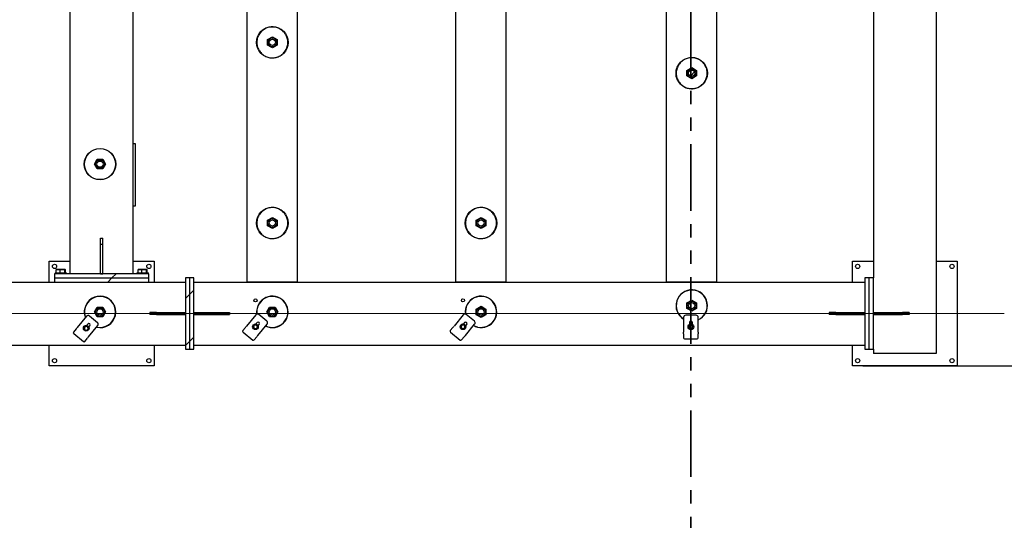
# Model space of a CAD drawing. Header units: millimetres. Extents: x 0 to 841, y 0 to 594.
# Tile 6 of 111: x 136 to 230, y 95 to 142. Entities that reach past the tile are written whole.
import ezdxf

# ---------------------------------------------------------------- set-up
doc = ezdxf.new("R2010")
doc.units = ezdxf.units.MM
doc.linetypes.add('PHANTOM', pattern=[12.7, 6.35, -1.27, 1.27, -1.27, 1.27, -1.27])
doc.layers.add('COTES', color=1, linetype='Continuous')
doc.layers.add('TRAIT-FINS', color=9, linetype='Continuous')
doc.layers.add('TRAIT-FORT', color=4, linetype='Continuous', lineweight=25)
doc.styles.add('SLDTEXTSTYLE0', font='TXT', dxfattribs={"width": 0.75})
doc.dimstyles.new('SLDDIMSTYLE0', dxfattribs={"dimtxt": 3, "dimasz": 2, "dimexe": 0, "dimexo": 0.0625, "dimgap": 0.75, "dimtad": 1, "dimdec": 0, "dimlfac": 50, "dimrnd": 1e-09, "dimzin": 12, "dimdsep": 46, "dimtxsty": 'SLDTEXTSTYLE0', "dimsah": 1, "dimcen": 0.09, "dimadec": 0, "dimazin": 3, "dimtfac": 1, "dimtdec": 0, "dimtofl": 0, "dimtmove": 0, "dimatfit": 3, "dimfxl": 1, "dimfrac": 2, "dimtolj": 1, "dimtzin": 12, "dimarcsym": 0})
pattern_1 = [(45, (0, 0), (-13.4704, 13.4704), []), (45, (4.49, 2e-323), (-13.4704, 13.4704), []), (45, (8.98, 4e-323), (-13.4704, 13.4704), []), (45, (13.47, 6e-323), (-13.4704, 13.4704), [])]
pattern_2 = [(45, (0, 0), (-13.4704, 13.4704), []), (45, (4.49, 0), (-13.4704, 13.4704), []), (45, (8.98, 0), (-13.4704, 13.4704), []), (45, (13.47, 0), (-13.4704, 13.4704), [])]

# ---------------------------------------------------------------- blocks, each defined once
blk = doc.blocks.new('_D_6')
at = {"layer": 'COTES', "color": 1, "transparency": 16777216}
for p, q in [((216.364, 183.998), (276.964, 183.998)), ((275.964, 183.998), (275.964, 109.398)), ((216.364, 109.398), (276.964, 109.398))]:
    blk.add_line(p, q, dxfattribs=at)
for points in [[(275.964, 183.998), (275.464, 181.998), (276.464, 181.998)], [(275.964, 109.398), (276.464, 111.398), (275.464, 111.398)]]:
    blk.add_solid(points, dxfattribs=at)
at = {"layer": 'COTES', "color": 1, "transparency": 16777216, "insert": (272.097, 142.264), "char_height": 3, "attachment_point": 1, "rotation": 90, "style": 'SLDTEXTSTYLE0'}
blk.add_mtext('3730', dxfattribs=at)

msp = doc.modelspace()

# ---------------------------------------------------------------- hatches: boundary and pattern name
at = {"layer": 'TRAIT-FINS'}
h = msp.add_hatch(dxfattribs=at)
h.set_pattern_fill('DIN 201 ACIER ET FONTE', color=9, style=0, pattern_type=2)
h.set_pattern_definition(pattern_2)
edge = h.paths.add_edge_path(flags=0)
edge.add_arc((160.041, 140.278), 0.3, 0, 360)
h = msp.add_hatch(dxfattribs=at)
h.set_pattern_fill('DIN 201 ACIER ET FONTE', color=9, style=0, pattern_type=2)
h.set_pattern_definition(pattern_2)
edge = h.paths.add_edge_path(flags=0)
edge.add_arc((200.041, 137.338), 0.3, 0, 360)
h = msp.add_hatch(dxfattribs=at)
h.set_pattern_fill('DIN 201 ACIER ET FONTE', color=9, style=0, pattern_type=2)
h.set_pattern_definition(pattern_2)
edge = h.paths.add_edge_path(flags=0)
edge.add_arc((143.601, 128.658), 0.3, 0, 360)
h = msp.add_hatch(dxfattribs=at)
h.set_pattern_fill('DIN 201 ACIER ET FONTE', color=9, style=0, pattern_type=2)
h.set_pattern_definition(pattern_2)
edge = h.paths.add_edge_path(flags=0)
edge.add_arc((160.041, 123.038), 0.3, 0, 360)
h = msp.add_hatch(dxfattribs=at)
h.set_pattern_fill('DIN 201 ACIER ET FONTE', color=9, style=0, pattern_type=2)
h.set_pattern_definition(pattern_2)
edge = h.paths.add_edge_path(flags=0)
edge.add_arc((179.941, 123.038), 0.3, 0, 360)
h = msp.add_hatch(dxfattribs=at)
h.set_pattern_fill('DIN 201 ACIER ET FONTE', color=9, style=0, pattern_type=2)
h.set_pattern_definition(pattern_1)
h.paths.add_polyline_path([(143.664, 120.978), (143.664, 118.198), (143.864, 118.198), (143.864, 120.978)], flags=0)
h = msp.add_hatch(dxfattribs=at)
h.set_pattern_fill('DIN 201 ACIER ET FONTE', color=9, style=0, pattern_type=2)
h.set_pattern_definition(pattern_1)
h.paths.add_polyline_path([(148.264, 118.198), (139.264, 118.198), (139.264, 117.798), (148.264, 117.798)], flags=0)
h = msp.add_hatch(dxfattribs=at)
h.set_pattern_fill('DIN 201 ACIER ET FONTE', color=9, style=0, pattern_type=2)
h.set_pattern_definition(pattern_1)
h.paths.add_polyline_path([(148.264, 117.798), (139.264, 117.798), (139.264, 117.398), (148.264, 117.398)], flags=0)
h = msp.add_hatch(dxfattribs=at)
h.set_pattern_fill('DIN 201 ACIER ET FONTE', color=9, style=0, pattern_type=2)
h.set_pattern_definition(pattern_1)
h.paths.add_polyline_path([(152.164, 110.998), (152.164, 117.798), (151.764, 117.798), (151.764, 110.998)], flags=0)
h = msp.add_hatch(dxfattribs=at)
h.set_pattern_fill('DIN 201 ACIER ET FONTE', color=9, style=0, pattern_type=2)
h.set_pattern_definition(pattern_1)
h.paths.add_polyline_path([(152.564, 110.998), (152.564, 117.798), (152.164, 117.798), (152.164, 110.998)], flags=0)
h = msp.add_hatch(dxfattribs=at)
h.set_pattern_fill('DIN 201 ACIER ET FONTE', color=9, style=0, pattern_type=2)
h.set_pattern_definition(pattern_1)
h.paths.add_polyline_path([(216.964, 110.998), (216.964, 117.798), (216.564, 117.798), (216.564, 110.998)], flags=0)
h = msp.add_hatch(dxfattribs=at)
h.set_pattern_fill('DIN 201 ACIER ET FONTE', color=9, style=0, pattern_type=2)
h.set_pattern_definition(pattern_1)
h.paths.add_polyline_path([(217.364, 110.998), (217.364, 117.798), (216.964, 117.798), (216.964, 110.998)], flags=0)
h = msp.add_hatch(dxfattribs=at)
h.set_pattern_fill('DIN 201 ACIER ET FONTE', color=9, style=0, pattern_type=2)
h.set_pattern_definition(pattern_2)
edge = h.paths.add_edge_path(flags=0)
edge.add_arc((143.601, 114.558), 0.3, 0, 360)
h = msp.add_hatch(dxfattribs=at)
h.set_pattern_fill('DIN 201 ACIER ET FONTE', color=9, style=0, pattern_type=2)
h.set_pattern_definition(pattern_2)
edge = h.paths.add_edge_path(flags=0)
edge.add_arc((160.041, 114.558), 0.3, 0, 360)
h = msp.add_hatch(dxfattribs=at)
h.set_pattern_fill('DIN 201 ACIER ET FONTE', color=9, style=0, pattern_type=2)
h.set_pattern_definition(pattern_2)
edge = h.paths.add_edge_path(flags=0)
edge.add_arc((179.941, 114.558), 0.3, 0, 360)
h = msp.add_hatch(dxfattribs=at)
h.set_pattern_fill('DIN 201 ACIER ET FONTE', color=9, style=0, pattern_type=2)
h.set_pattern_definition(pattern_2)
edge = h.paths.add_edge_path(flags=0)
edge.add_arc((200.041, 115.158), 0.3, 0, 360)
h = msp.add_hatch(dxfattribs=at)
h.set_pattern_fill('DIN 201 ACIER ET FONTE', color=9, style=0, pattern_type=2)
h.set_pattern_definition(pattern_1)
h.paths.add_polyline_path([(151.764, 114.498), (148.984, 114.498), (148.984, 114.298), (151.764, 114.298)], flags=0)
h = msp.add_hatch(dxfattribs=at)
h.set_pattern_fill('DIN 201 ACIER ET FONTE', color=9, style=0, pattern_type=2)
h.set_pattern_definition(pattern_1)
h.paths.add_polyline_path([(155.345, 114.498), (152.564, 114.498), (152.564, 114.298), (155.345, 114.298)], flags=0)
h = msp.add_hatch(dxfattribs=at)
h.set_pattern_fill('DIN 201 ACIER ET FONTE', color=9, style=0, pattern_type=2)
h.set_pattern_definition(pattern_1)
h.paths.add_polyline_path([(216.564, 114.498), (213.784, 114.498), (213.784, 114.298), (216.564, 114.298)], flags=0)
h = msp.add_hatch(dxfattribs=at)
h.set_pattern_fill('DIN 201 ACIER ET FONTE', color=9, style=0, pattern_type=2)
h.set_pattern_definition(pattern_1)
h.paths.add_polyline_path([(220.145, 114.298), (220.145, 114.498), (217.364, 114.498), (217.364, 114.298)], flags=0)

# ---------------------------------------------------------------- linework, layer by layer
at = {"color": 7, "linetype": 'PHANTOM', "lineweight": 35}
msp.add_line((199.964, 194.063), (199.964, 37.147), dxfattribs=at)
at = {"color": 7, "linetype": 'Continuous', "lineweight": 18}
msp.add_line((58.964, 114.398), (229.854, 114.398), dxfattribs=at)
at = {"layer": 'TRAIT-FORT', "color": 4, "linetype": 'Continuous', "lineweight": 25}
for p, q in [((223.364, 183.198), (223.364, 110.598)), ((157.644, 117.438), (157.644, 168.758)), ((162.444, 117.438), (162.444, 168.758)), ((177.544, 117.438), (177.544, 168.758)), ((182.344, 117.438), (182.344, 168.758)), ((197.644, 117.438), (197.644, 168.758)), ((202.444, 117.438), (202.444, 168.758)), ((217.364, 168.398), (217.364, 117.798)), ((140.764, 118.198), (140.764, 167.998)), ((146.764, 118.198), (146.764, 167.998)), ((159.581, 140.543), (160.041, 140.809)), ((159.581, 140.012), (159.581, 140.543)), ((160.041, 139.746), (159.581, 140.012)), ((160.041, 140.809), (160.501, 140.543)), ((160.501, 140.012), (160.041, 139.746)), ((160.501, 140.543), (160.501, 140.012)), ((199.581, 137.603), (200.041, 137.869)), ((199.581, 137.072), (199.581, 137.603)), ((200.041, 137.869), (200.501, 137.603)), ((200.501, 137.603), (200.501, 137.072)), ((200.041, 136.807), (199.581, 137.072)), ((200.501, 137.072), (200.041, 136.807)), ((146.764, 130.633), (146.965, 130.633)), ((146.965, 130.633), (146.965, 124.633)), ((143.07, 128.658), (143.336, 129.118)), ((143.336, 129.118), (143.867, 129.118)), ((143.867, 129.118), (144.132, 128.658)), ((143.336, 128.198), (143.07, 128.658)), ((143.867, 128.198), (143.336, 128.198)), ((144.132, 128.658), (143.867, 128.198)), ((146.965, 124.633), (146.764, 124.633)), ((159.581, 123.303), (160.041, 123.569)), ((159.581, 122.772), (159.581, 123.303)), ((160.041, 123.569), (160.501, 123.303)), ((160.501, 123.303), (160.501, 122.772)), ((179.481, 123.303), (179.941, 123.569)), ((179.481, 122.772), (179.481, 123.303)), ((179.941, 123.569), (180.401, 123.303)), ((180.401, 123.303), (180.401, 122.772)), ((160.041, 122.506), (159.581, 122.772)), ((160.501, 122.772), (160.041, 122.506)), ((179.941, 122.506), (179.481, 122.772)), ((180.401, 122.772), (179.941, 122.506)), ((143.664, 121.598), (143.864, 121.598)), ((143.664, 120.978), (143.664, 121.598)), ((143.864, 120.978), (143.864, 121.598)), ((143.864, 120.978), (143.664, 120.978)), ((143.664, 118.198), (143.664, 120.978)), ((143.864, 118.198), (143.864, 120.978)), ((138.764, 119.398), (140.764, 119.398)), ((138.764, 117.398), (138.764, 119.398)), ((146.764, 119.398), (148.764, 119.398)), ((148.764, 119.398), (148.764, 117.398)), ((215.364, 117.398), (215.364, 119.398)), ((215.364, 119.398), (217.364, 119.398)), ((223.364, 119.398), (225.364, 119.398)), ((225.364, 119.398), (225.364, 109.398)), ((139.427, 118.294), (139.427, 118.595)), ((139.454, 118.618), (139.45, 118.616)), ((139.615, 118.618), (139.454, 118.618)), ((140.021, 118.618), (139.615, 118.618)), ((139.803, 118.294), (139.803, 118.595)), ((140.271, 118.618), (140.021, 118.618)), ((140.24, 118.294), (140.24, 118.595)), ((140.278, 118.616), (140.274, 118.618)), ((140.274, 118.618), (140.274, 118.618)), ((140.302, 118.294), (140.302, 118.595)), ((147.227, 118.294), (147.227, 118.595)), ((147.254, 118.618), (147.25, 118.616)), ((147.415, 118.618), (147.254, 118.618)), ((147.821, 118.618), (147.415, 118.618)), ((147.603, 118.294), (147.603, 118.595)), ((148.071, 118.618), (147.821, 118.618)), ((148.04, 118.294), (148.04, 118.595)), ((148.078, 118.616), (148.074, 118.618)), ((148.074, 118.618), (148.074, 118.618)), ((148.102, 118.294), (148.102, 118.595)), ((91.764, 117.398), (139.264, 117.398)), ((139.264, 118.198), (139.264, 117.798)), ((148.264, 118.198), (139.264, 118.198)), ((139.264, 117.798), (139.264, 117.398)), ((139.264, 117.798), (148.264, 117.798)), ((139.264, 117.398), (148.264, 117.398)), ((139.314, 118.278), (139.314, 118.198)), ((139.314, 118.278), (139.917, 118.278)), ((139.427, 118.294), (139.803, 118.294)), ((139.484, 118.294), (139.484, 118.278)), ((139.803, 118.294), (140.24, 118.294)), ((139.917, 118.278), (140.414, 118.278)), ((140.24, 118.294), (140.302, 118.294)), ((140.244, 118.278), (140.244, 118.294)), ((140.414, 118.198), (140.414, 118.278)), ((143.664, 118.198), (143.864, 118.198)), ((147.114, 118.278), (147.114, 118.198)), ((147.114, 118.278), (147.717, 118.278)), ((147.227, 118.294), (147.603, 118.294)), ((147.284, 118.294), (147.284, 118.278)), ((147.603, 118.294), (148.04, 118.294)), ((147.717, 118.278), (148.214, 118.278)), ((148.04, 118.294), (148.102, 118.294)), ((148.044, 118.278), (148.044, 118.294)), ((148.214, 118.198), (148.214, 118.278)), ((148.264, 117.798), (148.264, 118.198)), ((148.264, 117.398), (148.264, 117.798)), ((148.264, 117.398), (151.764, 117.398)), ((151.764, 117.798), (151.764, 110.998)), ((152.164, 117.798), (151.764, 117.798)), ((152.164, 110.998), (152.164, 117.798)), ((152.564, 117.798), (152.164, 117.798)), ((152.564, 110.998), (152.564, 117.798)), ((152.564, 117.398), (216.564, 117.398)), ((157.644, 117.438), (162.444, 117.438)), ((157.644, 117.398), (157.644, 117.438)), ((159.704, 117.398), (159.704, 117.438)), ((159.944, 117.398), (159.944, 117.438)), ((160.144, 117.398), (160.144, 117.438)), ((160.384, 117.398), (160.384, 117.438)), ((162.444, 117.398), (162.444, 117.438)), ((177.544, 117.438), (182.344, 117.438)), ((177.544, 117.398), (177.544, 117.438)), ((179.604, 117.398), (179.604, 117.438)), ((179.844, 117.398), (179.844, 117.438)), ((180.044, 117.398), (180.044, 117.438)), ((180.284, 117.398), (180.284, 117.438)), ((182.344, 117.398), (182.344, 117.438)), ((197.644, 117.438), (202.444, 117.438)), ((197.644, 117.398), (197.644, 117.438)), ((199.704, 117.398), (199.704, 117.438)), ((199.944, 117.398), (199.944, 117.438)), ((200.144, 117.398), (200.144, 117.438)), ((200.384, 117.398), (200.384, 117.438)), ((202.444, 117.398), (202.444, 117.438)), ((216.564, 117.798), (216.564, 110.998)), ((216.964, 117.798), (216.564, 117.798)), ((216.964, 110.998), (216.964, 117.798)), ((217.364, 117.798), (216.964, 117.798)), ((217.364, 110.998), (217.364, 117.798)), ((199.581, 115.423), (200.041, 115.689)), ((200.041, 115.689), (200.501, 115.423)), ((143.07, 114.558), (143.336, 115.018)), ((143.336, 115.018), (143.867, 115.018)), ((143.867, 115.018), (144.132, 114.558)), ((159.51, 114.558), (159.775, 115.018)), ((159.775, 115.018), (160.307, 115.018)), ((160.307, 115.018), (160.572, 114.558)), ((179.481, 114.823), (179.941, 115.089)), ((179.481, 114.292), (179.481, 114.823)), ((179.941, 115.089), (180.401, 114.823)), ((180.401, 114.823), (180.401, 114.292)), ((199.581, 114.892), (199.581, 115.423)), ((200.041, 114.627), (199.581, 114.892)), ((200.501, 114.892), (200.041, 114.627)), ((200.501, 115.423), (200.501, 114.892)), ((142.316, 114.138), (141.426, 113.056)), ((143.369, 113.529), (142.597, 114.165)), ((143.336, 114.098), (143.07, 114.558)), ((143.867, 114.098), (143.336, 114.098)), ((144.132, 114.558), (143.867, 114.098)), ((148.364, 114.498), (148.364, 114.298)), ((148.984, 114.498), (148.364, 114.498)), ((148.984, 114.298), (148.364, 114.298)), ((148.984, 114.498), (148.984, 114.298)), ((148.984, 114.498), (151.764, 114.498)), ((148.984, 114.298), (151.764, 114.298)), ((151.764, 114.298), (151.764, 114.498)), ((152.564, 114.498), (155.345, 114.498)), ((152.564, 114.498), (152.564, 114.298)), ((152.564, 114.298), (155.345, 114.298)), ((155.345, 114.298), (155.345, 114.498)), ((155.345, 114.498), (155.964, 114.498)), ((155.345, 114.298), (155.964, 114.298)), ((155.964, 114.498), (155.964, 114.298)), ((158.464, 114.277), (157.574, 113.196)), ((159.517, 113.669), (158.745, 114.305)), ((159.775, 114.098), (159.51, 114.558)), ((160.307, 114.098), (159.775, 114.098)), ((160.572, 114.558), (160.307, 114.098)), ((178.255, 114.277), (177.366, 113.196)), ((179.309, 113.669), (178.537, 114.305)), ((179.941, 114.027), (179.481, 114.292)), ((180.401, 114.292), (179.941, 114.027)), ((199.264, 114.038), (199.264, 112.638)), ((200.464, 114.238), (199.464, 114.238)), ((200.664, 112.638), (200.664, 114.038)), ((213.164, 114.498), (213.164, 114.298)), ((213.784, 114.498), (213.164, 114.498)), ((213.784, 114.298), (213.164, 114.298)), ((213.784, 114.498), (213.784, 114.298)), ((213.784, 114.498), (216.564, 114.498)), ((213.784, 114.298), (216.564, 114.298)), ((216.564, 114.298), (216.564, 114.498)), ((217.364, 114.298), (217.364, 114.498)), ((217.364, 114.498), (220.145, 114.498)), ((217.364, 114.298), (220.145, 114.298)), ((220.145, 114.498), (220.145, 114.298)), ((220.764, 114.498), (220.145, 114.498)), ((220.764, 114.298), (220.145, 114.298)), ((220.764, 114.498), (220.764, 114.298)), ((141.325, 112.933), (141.073, 112.627)), ((142.431, 113.395), (142.323, 113.265)), ((142.507, 112.167), (143.397, 113.248)), ((142.539, 113.087), (142.647, 113.218)), ((157.472, 113.073), (157.221, 112.767)), ((158.578, 113.536), (158.471, 113.405)), ((158.655, 112.307), (159.545, 113.388)), ((158.687, 113.227), (158.795, 113.358)), ((177.264, 113.073), (177.013, 112.767)), ((178.37, 113.536), (178.263, 113.405)), ((178.447, 112.307), (179.336, 113.388)), ((178.479, 113.227), (178.586, 113.358)), ((199.824, 113.538), (199.824, 113.369)), ((200.104, 113.369), (200.104, 113.538)), ((141.095, 112.497), (142.022, 111.734)), ((142.154, 111.738), (142.405, 112.043)), ((157.243, 112.637), (158.17, 111.874)), ((158.302, 111.878), (158.554, 112.183)), ((177.035, 112.637), (177.961, 111.874)), ((178.094, 111.878), (178.345, 112.183)), ((199.264, 112.478), (199.264, 112.638)), ((199.264, 112.478), (199.264, 112.082)), ((199.364, 111.995), (200.564, 111.995)), ((200.664, 112.638), (200.664, 112.478)), ((200.664, 112.082), (200.664, 112.478)), ((91.764, 111.398), (151.764, 111.398)), ((138.764, 109.398), (138.764, 111.398)), ((148.764, 111.398), (148.764, 109.398)), ((151.764, 110.998), (152.164, 110.998)), ((152.164, 110.998), (152.564, 110.998)), ((152.564, 111.398), (216.564, 111.398)), ((215.364, 109.398), (215.364, 111.398)), ((216.564, 110.998), (216.964, 110.998)), ((216.964, 110.998), (217.364, 110.998)), ((217.364, 110.998), (217.364, 110.598)), ((223.364, 110.598), (217.364, 110.598)), ((148.764, 109.398), (138.764, 109.398)), ((225.364, 109.398), (215.364, 109.398))]:
    msp.add_line(p, q, dxfattribs=at)
at = {"layer": 'TRAIT-FORT', "color": 4, "linetype": 'Continuous', "lineweight": 25, "flags": 128}
for points in [[(159.708, 138.836), (159.808, 138.816), (159.91, 138.803), (160.012, 138.798), (160.114, 138.799), (160.216, 138.808), (160.317, 138.824), (160.416, 138.846), (160.514, 138.875), (160.61, 138.911), (160.703, 138.954), (160.792, 139.003), (160.879, 139.058), (160.961, 139.118), (161.039, 139.185), (161.112, 139.256), (161.18, 139.332), (161.242, 139.413), (161.299, 139.498), (161.35, 139.587), (161.394, 139.679), (161.432, 139.773), (161.464, 139.871), (161.489, 139.97), (161.506, 140.07), (161.517, 140.172), (161.521, 140.274), (161.518, 140.376), (161.508, 140.478), (161.49, 140.578), (161.466, 140.678), (161.435, 140.775), (161.397, 140.87), (161.353, 140.962), (161.303, 141.051), (161.247, 141.136), (161.184, 141.217), (161.117, 141.294), (161.044, 141.366), (160.967, 141.433), (160.885, 141.494), (160.799, 141.549), (160.709, 141.598), (160.617, 141.641), (160.521, 141.678), (160.424, 141.708), (160.324, 141.73), (160.223, 141.747), (160.121, 141.755), (160.019, 141.758), (159.917, 141.753), (159.816, 141.74), (159.715, 141.722), (159.617, 141.696), (159.52, 141.663), (159.425, 141.624), (159.334, 141.578), (159.246, 141.526), (159.162, 141.468), (159.082, 141.405), (159.006, 141.336), (158.936, 141.262), (158.87, 141.184), (158.811, 141.101), (158.757, 141.014), (158.709, 140.923), (158.668, 140.83), (158.633, 140.734), (158.605, 140.636), (158.584, 140.536), (158.569, 140.435), (158.562, 140.333), (158.562, 140.23), (158.569, 140.129), (158.582, 140.027), (158.603, 139.927), (158.631, 139.829), (158.665, 139.733), (158.706, 139.639), (158.753, 139.548), (158.807, 139.461), (158.866, 139.378), (158.931, 139.299), (159.001, 139.225), (159.076, 139.156), (159.156, 139.092), (159.24, 139.034), (159.327, 138.981), (159.419, 138.935), (159.513, 138.895), (159.609, 138.862), (159.708, 138.836)], [(159.821, 139.896), (159.871, 139.871), (159.925, 139.852), (159.98, 139.841), (160.036, 139.837), (160.093, 139.84), (160.148, 139.85), (160.202, 139.867), (160.253, 139.891), (160.301, 139.922), (160.344, 139.958), (160.383, 139.999), (160.416, 140.045), (160.442, 140.095), (160.462, 140.148), (160.476, 140.203), (160.482, 140.259), (160.48, 140.315), (160.472, 140.371), (160.456, 140.426), (160.434, 140.478), (160.406, 140.526), (160.371, 140.571), (160.33, 140.61), (160.286, 140.645), (160.237, 140.673), (160.185, 140.695), (160.13, 140.71), (160.074, 140.718), (160.017, 140.718), (159.961, 140.711), (159.907, 140.698), (159.854, 140.677), (159.804, 140.65), (159.759, 140.617), (159.718, 140.578), (159.682, 140.534), (159.652, 140.486), (159.629, 140.435), (159.612, 140.381), (159.603, 140.325), (159.6, 140.268), (159.605, 140.212), (159.617, 140.157), (159.636, 140.104), (159.662, 140.053), (159.693, 140.006), (159.731, 139.964), (159.774, 139.927), (159.821, 139.896)], [(199.708, 135.896), (199.808, 135.876), (199.91, 135.864), (200.012, 135.858), (200.114, 135.859), (200.216, 135.868), (200.317, 135.884), (200.416, 135.906), (200.514, 135.935), (200.61, 135.971), (200.703, 136.014), (200.792, 136.063), (200.879, 136.118), (200.961, 136.178), (201.039, 136.245), (201.112, 136.316), (201.18, 136.392), (201.242, 136.473), (201.299, 136.558), (201.35, 136.646), (201.394, 136.739), (201.432, 136.833), (201.464, 136.931), (201.489, 137.03), (201.506, 137.13), (201.517, 137.232), (201.521, 137.334), (201.518, 137.436), (201.508, 137.538), (201.49, 137.638), (201.466, 137.738), (201.435, 137.835), (201.397, 137.93), (201.353, 138.022), (201.303, 138.111), (201.247, 138.196), (201.184, 138.277), (201.117, 138.354), (201.044, 138.426), (200.967, 138.492), (200.885, 138.554), (200.799, 138.609), (200.709, 138.658), (200.617, 138.701), (200.521, 138.738), (200.424, 138.767), (200.324, 138.79), (200.223, 138.807), (200.121, 138.816), (200.019, 138.818), (199.917, 138.813), (199.816, 138.8), (199.715, 138.781), (199.617, 138.756), (199.52, 138.723), (199.425, 138.684), (199.334, 138.638), (199.246, 138.586), (199.162, 138.528), (199.082, 138.465), (199.006, 138.396), (198.936, 138.322), (198.87, 138.243), (198.811, 138.16), (198.757, 138.074), (198.709, 137.983), (198.668, 137.89), (198.633, 137.794), (198.605, 137.696), (198.584, 137.596), (198.569, 137.495), (198.562, 137.393), (198.562, 137.29), (198.569, 137.188), (198.582, 137.087), (198.603, 136.987), (198.631, 136.889), (198.665, 136.793), (198.706, 136.699), (198.753, 136.608), (198.807, 136.521), (198.866, 136.438), (198.931, 136.359), (199.001, 136.285), (199.076, 136.216), (199.156, 136.152), (199.24, 136.094), (199.327, 136.041), (199.419, 135.995), (199.513, 135.955), (199.609, 135.922), (199.708, 135.896)], [(199.821, 136.956), (199.871, 136.931), (199.925, 136.912), (199.98, 136.901), (200.036, 136.897), (200.093, 136.9), (200.148, 136.91), (200.202, 136.927), (200.253, 136.951), (200.301, 136.982), (200.344, 137.018), (200.383, 137.059), (200.416, 137.105), (200.442, 137.155), (200.462, 137.208), (200.476, 137.263), (200.482, 137.319), (200.48, 137.376), (200.472, 137.431), (200.456, 137.486), (200.434, 137.538), (200.406, 137.586), (200.371, 137.631), (200.33, 137.67), (200.286, 137.705), (200.237, 137.733), (200.185, 137.755), (200.13, 137.77), (200.074, 137.777), (200.017, 137.778), (199.961, 137.771), (199.907, 137.758), (199.854, 137.737), (199.804, 137.71), (199.759, 137.676), (199.718, 137.638), (199.682, 137.594), (199.652, 137.546), (199.629, 137.495), (199.612, 137.441), (199.603, 137.385), (199.6, 137.328), (199.605, 137.272), (199.617, 137.217), (199.636, 137.163), (199.662, 137.113), (199.693, 137.066), (199.731, 137.024), (199.774, 136.987), (199.821, 136.956)], [(159.708, 121.596), (159.808, 121.576), (159.91, 121.563), (160.012, 121.558), (160.114, 121.56), (160.216, 121.568), (160.317, 121.584), (160.416, 121.606), (160.514, 121.635), (160.61, 121.672), (160.703, 121.714), (160.792, 121.763), (160.879, 121.818), (160.961, 121.878), (161.039, 121.945), (161.112, 122.016), (161.18, 122.092), (161.242, 122.173), (161.299, 122.258), (161.35, 122.347), (161.394, 122.438), (161.432, 122.533), (161.464, 122.631), (161.489, 122.73), (161.506, 122.83), (161.517, 122.932), (161.521, 123.034), (161.518, 123.136), (161.508, 123.238), (161.49, 123.338), (161.466, 123.438), (161.435, 123.535), (161.397, 123.63), (161.353, 123.722), (161.303, 123.811), (161.247, 123.896), (161.184, 123.977), (161.117, 124.054), (161.044, 124.126), (160.967, 124.193), (160.885, 124.254), (160.799, 124.309), (160.709, 124.358), (160.617, 124.401), (160.521, 124.438), (160.424, 124.468), (160.324, 124.49), (160.223, 124.507), (160.121, 124.515), (160.019, 124.518), (159.917, 124.513), (159.816, 124.5), (159.715, 124.482), (159.617, 124.456), (159.52, 124.423), (159.425, 124.384), (159.334, 124.338), (159.246, 124.286), (159.162, 124.228), (159.082, 124.165), (159.006, 124.096), (158.936, 124.022), (158.87, 123.944), (158.811, 123.861), (158.757, 123.774), (158.709, 123.683), (158.668, 123.59), (158.633, 123.494), (158.605, 123.396), (158.584, 123.296), (158.569, 123.195), (158.562, 123.093), (158.562, 122.99), (158.569, 122.889), (158.582, 122.787), (158.603, 122.687), (158.631, 122.589), (158.665, 122.493), (158.706, 122.399), (158.753, 122.308), (158.807, 122.221), (158.866, 122.138), (158.931, 122.059), (159.001, 121.985), (159.076, 121.916), (159.156, 121.852), (159.24, 121.794), (159.327, 121.741), (159.419, 121.695), (159.513, 121.655), (159.609, 121.622), (159.708, 121.596)], [(179.608, 121.596), (179.708, 121.576), (179.81, 121.563), (179.912, 121.558), (180.014, 121.56), (180.116, 121.568), (180.217, 121.584), (180.316, 121.606), (180.414, 121.635), (180.51, 121.672), (180.603, 121.714), (180.693, 121.763), (180.779, 121.818), (180.861, 121.878), (180.939, 121.945), (181.012, 122.016), (181.08, 122.092), (181.142, 122.173), (181.199, 122.258), (181.25, 122.347), (181.294, 122.438), (181.332, 122.533), (181.364, 122.631), (181.389, 122.73), (181.406, 122.83), (181.417, 122.932), (181.421, 123.034), (181.418, 123.136), (181.408, 123.238), (181.39, 123.338), (181.366, 123.438), (181.335, 123.535), (181.297, 123.63), (181.253, 123.722), (181.203, 123.811), (181.147, 123.896), (181.085, 123.977), (181.017, 124.054), (180.944, 124.126), (180.867, 124.193), (180.785, 124.254), (180.699, 124.309), (180.61, 124.358), (180.517, 124.401), (180.421, 124.438), (180.324, 124.468), (180.224, 124.49), (180.123, 124.507), (180.021, 124.515), (179.919, 124.518), (179.817, 124.513), (179.716, 124.5), (179.615, 124.482), (179.517, 124.456), (179.42, 124.423), (179.326, 124.384), (179.234, 124.338), (179.146, 124.286), (179.062, 124.228), (178.982, 124.165), (178.906, 124.096), (178.836, 124.022), (178.771, 123.944), (178.711, 123.861), (178.657, 123.774), (178.609, 123.683), (178.568, 123.59), (178.533, 123.494), (178.505, 123.396), (178.484, 123.296), (178.469, 123.195), (178.462, 123.093), (178.462, 122.99), (178.469, 122.889), (178.482, 122.787), (178.503, 122.687), (178.531, 122.589), (178.565, 122.493), (178.606, 122.399), (178.653, 122.308), (178.707, 122.221), (178.766, 122.138), (178.831, 122.059), (178.901, 121.985), (178.976, 121.916), (179.056, 121.852), (179.14, 121.794), (179.227, 121.741), (179.319, 121.695), (179.413, 121.655), (179.509, 121.622), (179.608, 121.596)], [(200.026, 113.658), (200.011, 113.658), (199.914, 113.663)], [(179.604, 113.096), (179.504, 113.123), (179.406, 113.156), (179.31, 113.197), (179.218, 113.244), (179.218, 113.244)]]:
    msp.add_lwpolyline(points, dxfattribs=at)
at = {"layer": 'TRAIT-FORT', "color": 4, "linetype": 'Continuous', "lineweight": 25}
for centre, radius in [((160.041, 140.278), 1.5), ((160.041, 140.278), 0.427), ((160.041, 140.278), 0.3), ((200.041, 137.338), 1.5), ((200.041, 137.338), 0.427), ((200.041, 137.338), 0.3), ((143.601, 128.658), 1.5), ((143.601, 128.658), 1.48), ((143.601, 128.658), 0.441), ((143.601, 128.658), 0.427), ((143.601, 128.658), 0.3), ((160.041, 123.038), 1.5), ((179.941, 123.038), 1.5), ((160.041, 123.038), 0.441), ((160.041, 123.038), 0.427), ((160.041, 123.038), 0.3), ((179.941, 123.038), 0.441), ((179.941, 123.038), 0.427), ((179.941, 123.038), 0.3), ((139.264, 118.898), 0.2), ((148.264, 118.898), 0.2), ((215.864, 118.898), 0.2), ((224.864, 118.898), 0.2), ((158.432, 115.658), 0.15), ((178.224, 115.658), 0.15), ((200.041, 115.158), 0.441), ((200.041, 115.158), 0.427), ((143.601, 114.558), 0.441), ((143.601, 114.558), 0.427), ((143.601, 114.558), 0.3), ((160.041, 114.558), 0.441), ((160.041, 114.558), 0.427), ((160.041, 114.558), 0.3), ((179.941, 114.558), 0.441), ((179.941, 114.558), 0.427), ((179.941, 114.558), 0.3), ((200.041, 115.158), 0.3), ((142.284, 112.998), 0.27), ((158.432, 113.138), 0.27), ((178.224, 113.138), 0.27), ((199.964, 113.138), 0.27), ((139.264, 109.898), 0.2), ((148.264, 109.898), 0.2), ((215.864, 109.898), 0.2), ((224.864, 109.898), 0.2)]:
    msp.add_circle(centre, radius, dxfattribs=at)
for centre, radius, start, end in [((200.041, 115.158), 1.5, 294.55333, 238.81565), ((200.041, 115.158), 1.48, 294.90755, 238.34585), ((143.601, 114.558), 1.5, 257.2738, 166.99631), ((143.601, 114.558), 1.48, 257.66433, 166.99631), ((160.041, 114.558), 1.5, 244.44175, 166.99631), ((160.041, 114.558), 1.48, 244.63335, 166.99631), ((179.941, 114.558), 1.5, 256.99631, 188.27704), ((179.941, 114.558), 1.48, 256.99631, 188.56881), ((143.601, 114.558), 1.5, 166.99631, 201.62642), ((143.601, 114.558), 1.48, 166.99631, 201.19774), ((160.041, 114.558), 1.5, 166.99631, 188.42432), ((160.041, 114.558), 1.48, 166.99631, 188.34448), ((142.47, 114.01), 0.2, 50.54797, 140.54797), ((158.618, 114.15), 0.2, 50.54797, 140.54797), ((159.39, 113.515), 0.2, 320.54797, 50.54797), ((178.41, 114.15), 0.2, 50.54797, 140.54797), ((179.182, 113.515), 0.2, 320.54797, 50.54797), ((199.464, 114.038), 0.2, 90, 180), ((199.964, 113.538), 0.14, 0, 180), ((200.464, 114.038), 0.2, 0, 90), ((173.324, 86.726), 41.361, 140.46137, 140.68302), ((142.284, 112.998), 0.18, 165.916, 225.916), ((142.284, 112.998), 0.18, 105.916, 165.916), ((142.284, 112.998), 0.18, 225.916, 285.916), ((142.284, 112.998), 0.18, 45.916, 105.916), ((142.284, 112.998), 0.18, 285.916, 345.916), ((142.284, 112.998), 0.18, 345.916, 45.916), ((142.539, 113.307), 0.14, 320.54797, 140.54797), ((143.242, 113.375), 0.2, 320.54797, 50.54797), ((157.298, 112.713), 0.0943, 144.99516, 234.23327), ((147.618, 121.292), 12.832, 320.17257, 320.88747), ((158.432, 113.138), 0.18, 159.49217, 219.49217), ((158.432, 113.138), 0.18, 99.49217, 159.49217), ((158.432, 113.138), 0.18, 219.49217, 279.49217), ((158.432, 113.138), 0.18, 39.49217, 99.49217), ((158.432, 113.138), 0.18, 279.49217, 339.49217), ((158.432, 113.138), 0.18, 339.49217, 39.49217), ((158.687, 113.447), 0.14, 320.54797, 140.54797), ((177.09, 112.713), 0.0943, 144.99516, 234.23327), ((167.409, 121.292), 12.832, 320.17257, 320.88747), ((178.224, 113.138), 0.18, 120, 180), ((178.224, 113.138), 0.18, 180, 240), ((178.224, 113.138), 0.18, 60, 120), ((178.224, 113.138), 0.18, 240, 300), ((178.224, 113.138), 0.18, 0, 60), ((178.224, 113.138), 0.18, 300, 0), ((178.478, 113.447), 0.14, 320.54797, 140.54797), ((179.941, 114.558), 1.48, 241.31352, 256.99631), ((199.964, 113.138), 0.18, 120, 180), ((199.964, 113.138), 0.18, 180, 240), ((199.964, 113.138), 0.18, 60, 120), ((199.964, 113.138), 0.18, 240, 300), ((199.964, 113.138), 0.18, 0, 60), ((199.964, 113.138), 0.18, 300, 0), ((141.15, 112.573), 0.0943, 144.99516, 234.23327), ((191.527, 71.758), 63.528, 140.50004, 140.64435), ((158.234, 111.943), 0.0939, 226.70642, 316.20406), ((142.883, 125.171), 20.353, 320.34697, 320.79742), ((178.026, 111.943), 0.0939, 226.70642, 316.20406), ((162.675, 125.171), 20.353, 320.34697, 320.79742), ((199.358, 112.089), 0.0942, 184.43939, 273.78507), ((200.571, 112.089), 0.0942, 266.21493, 355.56061), ((142.086, 111.803), 0.0941, 226.77824, 316.12888)]:
    msp.add_arc(centre, radius, start, end, dxfattribs=at)
for points, knots in [([(139.427, 118.595), (139.458, 118.601), (139.52, 118.614), (139.583, 118.617), (139.615, 118.618)], [0, 0, 0, 0, 0.497839, 1, 1, 1, 1]), ([(139.451, 118.615), (139.448, 118.614), (139.44, 118.612), (139.432, 118.602), (139.427, 118.595)], [0, 0, 0, 0, 0.3508, 1, 1, 1, 1]), ([(139.615, 118.618), (139.646, 118.617), (139.709, 118.614), (139.772, 118.601), (139.803, 118.595)], [0, 0, 0, 0, 0.497506, 1, 1, 1, 1]), ([(139.803, 118.595), (139.839, 118.601), (139.911, 118.614), (139.985, 118.617), (140.021, 118.618)], [0, 0, 0, 0, 0.497698, 1, 1, 1, 1]), ([(140.021, 118.618), (140.058, 118.617), (140.131, 118.614), (140.204, 118.601), (140.24, 118.595)], [0, 0, 0, 0, 0.497458, 1, 1, 1, 1]), ([(140.24, 118.595), (140.245, 118.601), (140.255, 118.614), (140.266, 118.617), (140.271, 118.618)], [0, 0, 0, 0, 0.498032, 1, 1, 1, 1]), ([(140.271, 118.618), (140.276, 118.617), (140.286, 118.614), (140.297, 118.601), (140.302, 118.595)], [0, 0, 0, 0, 0.497753, 1, 1, 1, 1]), ([(147.227, 118.595), (147.258, 118.601), (147.32, 118.614), (147.383, 118.617), (147.415, 118.618)], [0, 0, 0, 0, 0.497839, 1, 1, 1, 1]), ([(147.251, 118.615), (147.248, 118.614), (147.24, 118.612), (147.232, 118.602), (147.227, 118.595)], [0, 0, 0, 0, 0.3508, 1, 1, 1, 1]), ([(147.415, 118.618), (147.446, 118.617), (147.509, 118.614), (147.572, 118.601), (147.603, 118.595)], [0, 0, 0, 0, 0.497506, 1, 1, 1, 1]), ([(147.603, 118.595), (147.639, 118.601), (147.711, 118.614), (147.785, 118.617), (147.821, 118.618)], [0, 0, 0, 0, 0.498287, 1, 1, 1, 1]), ([(147.821, 118.618), (147.858, 118.617), (147.931, 118.614), (148.004, 118.601), (148.04, 118.595)], [0, 0, 0, 0, 0.497458, 1, 1, 1, 1]), ([(148.04, 118.595), (148.045, 118.601), (148.055, 118.614), (148.066, 118.617), (148.071, 118.618)], [0, 0, 0, 0, 0.498032, 1, 1, 1, 1]), ([(148.071, 118.618), (148.076, 118.617), (148.086, 118.614), (148.097, 118.601), (148.102, 118.595)], [0, 0, 0, 0, 0.497753, 1, 1, 1, 1]), ([(142.084, 112.941), (142.086, 112.947), (142.094, 112.98), (142.103, 113.014), (142.11, 113.041)], [0, 0, 0, 0, 0.195125, 1, 1, 1, 1]), ([(142.159, 112.868), (142.157, 112.87), (142.144, 112.883), (142.119, 112.908), (142.096, 112.93), (142.084, 112.941)], [0, 0, 0, 0, 0.070547, 0.530821, 1, 1, 1, 1]), ([(142.11, 113.041), (142.112, 113.049), (142.12, 113.083), (142.129, 113.116), (142.135, 113.142)], [0, 0, 0, 0, 0.220632, 1, 1, 1, 1]), ([(142.135, 113.142), (142.151, 113.147), (142.184, 113.156), (142.218, 113.166), (142.235, 113.171)], [0, 0, 0, 0, 0.49516, 1, 1, 1, 1]), ([(142.234, 112.796), (142.222, 112.808), (142.197, 112.831), (142.172, 112.856), (142.159, 112.868)], [0, 0, 0, 0, 0.495675, 1, 1, 1, 1]), ([(142.234, 112.796), (142.25, 112.801), (142.283, 112.81), (142.317, 112.82), (142.334, 112.825)], [0, 0, 0, 0, 0.495548, 1, 1, 1, 1]), ([(142.235, 113.171), (142.237, 113.172), (142.255, 113.177), (142.289, 113.186), (142.32, 113.195), (142.335, 113.199)], [0, 0, 0, 0, 0.069601, 0.530515, 1, 1, 1, 1]), ([(142.334, 112.825), (142.336, 112.825), (142.354, 112.83), (142.388, 112.84), (142.418, 112.849), (142.434, 112.853)], [0, 0, 0, 0, 0.068814, 0.530517, 1, 1, 1, 1]), ([(142.41, 113.127), (142.408, 113.129), (142.394, 113.141), (142.37, 113.167), (142.347, 113.188), (142.335, 113.199)], [0, 0, 0, 0, 0.068768, 0.531387, 1, 1, 1, 1]), ([(142.484, 113.055), (142.472, 113.067), (142.448, 113.09), (142.422, 113.115), (142.41, 113.127)], [0, 0, 0, 0, 0.49465, 1, 1, 1, 1]), ([(142.434, 112.853), (142.435, 112.86), (142.443, 112.892), (142.452, 112.926), (142.459, 112.954)], [0, 0, 0, 0, 0.194783, 1, 1, 1, 1]), ([(142.459, 112.954), (142.461, 112.961), (142.469, 112.996), (142.478, 113.029), (142.484, 113.055)], [0, 0, 0, 0, 0.220362, 1, 1, 1, 1]), ([(158.227, 113.103), (158.23, 113.11), (158.241, 113.141), (158.254, 113.174), (158.264, 113.201)], [0, 0, 0, 0, 0.195064, 1, 1, 1, 1]), ([(158.294, 113.023), (158.292, 113.025), (158.28, 113.039), (158.258, 113.067), (158.238, 113.091), (158.227, 113.103)], [0, 0, 0, 0, 0.068881, 0.5303646, 1, 1, 1, 1]), ([(158.264, 113.201), (158.266, 113.208), (158.279, 113.241), (158.291, 113.273), (158.3, 113.298)], [0, 0, 0, 0, 0.2195863, 1, 1, 1, 1]), ([(158.36, 112.943), (158.349, 112.956), (158.327, 112.982), (158.305, 113.01), (158.294, 113.023)], [0, 0, 0, 0, 0.49346, 1, 1, 1, 1]), ([(158.3, 113.298), (158.317, 113.301), (158.35, 113.307), (158.385, 113.312), (158.403, 113.315)], [0, 0, 0, 0, 0.4953982, 1, 1, 1, 1]), ([(158.36, 112.943), (158.376, 112.946), (158.41, 112.951), (158.445, 112.957), (158.462, 112.96)], [0, 0, 0, 0, 0.494929, 1, 1, 1, 1]), ([(158.403, 113.315), (158.405, 113.316), (158.424, 113.319), (158.458, 113.325), (158.489, 113.33), (158.505, 113.333)], [0, 0, 0, 0, 0.069039, 0.531192, 1, 1, 1, 1]), ([(158.462, 112.96), (158.465, 112.961), (158.483, 112.964), (158.518, 112.969), (158.549, 112.975), (158.565, 112.977)], [0, 0, 0, 0, 0.069073, 0.530966, 1, 1, 1, 1]), ([(158.571, 113.252), (158.57, 113.254), (158.558, 113.268), (158.536, 113.296), (158.515, 113.32), (158.505, 113.333)], [0, 0, 0, 0, 0.067796, 0.530494, 1, 1, 1, 1]), ([(158.565, 112.977), (158.567, 112.984), (158.579, 113.015), (158.591, 113.048), (158.601, 113.075)], [0, 0, 0, 0, 0.195457, 1, 1, 1, 1]), ([(158.637, 113.172), (158.627, 113.185), (158.605, 113.211), (158.583, 113.239), (158.571, 113.252)], [0, 0, 0, 0, 0.496113, 1, 1, 1, 1]), ([(158.601, 113.075), (158.604, 113.082), (158.616, 113.115), (158.628, 113.147), (158.637, 113.172)], [0, 0, 0, 0, 0.2195863, 1, 1, 1, 1]), ([(178.044, 113.242), (178.059, 113.25), (178.088, 113.267), (178.119, 113.285), (178.134, 113.294)], [0, 0, 0, 0, 0.496408, 1, 1, 1, 1]), ([(178.044, 113.138), (178.044, 113.146), (178.044, 113.181), (178.044, 113.215), (178.044, 113.242)], [0, 0, 0, 0, 0.217727, 1, 1, 1, 1]), ([(178.044, 113.034), (178.044, 113.04), (178.044, 113.074), (178.044, 113.11), (178.044, 113.138)], [0, 0, 0, 0, 0.1947205, 1, 1, 1, 1]), ([(178.134, 112.982), (178.132, 112.983), (178.116, 112.992), (178.085, 113.01), (178.058, 113.026), (178.044, 113.034)], [0, 0, 0, 0, 0.070017, 0.530036, 1, 1, 1, 1]), ([(178.134, 113.294), (178.136, 113.295), (178.152, 113.305), (178.183, 113.322), (178.21, 113.338), (178.224, 113.346)], [0, 0, 0, 0, 0.07139, 0.531962, 1, 1, 1, 1]), ([(178.224, 112.93), (178.209, 112.938), (178.18, 112.955), (178.149, 112.973), (178.134, 112.982)], [0, 0, 0, 0, 0.494983, 1, 1, 1, 1]), ([(178.314, 113.294), (178.312, 113.295), (178.296, 113.305), (178.265, 113.322), (178.238, 113.338), (178.224, 113.346)], [0, 0, 0, 0, 0.071392, 0.530731, 1, 1, 1, 1]), ([(178.224, 112.93), (178.239, 112.938), (178.268, 112.955), (178.299, 112.973), (178.314, 112.982)], [0, 0, 0, 0, 0.494983, 1, 1, 1, 1]), ([(178.404, 113.242), (178.389, 113.25), (178.36, 113.267), (178.329, 113.285), (178.314, 113.294)], [0, 0, 0, 0, 0.496408, 1, 1, 1, 1]), ([(178.314, 112.982), (178.316, 112.983), (178.332, 112.992), (178.363, 113.01), (178.39, 113.026), (178.404, 113.034)], [0, 0, 0, 0, 0.070017, 0.530036, 1, 1, 1, 1]), ([(178.404, 113.138), (178.404, 113.146), (178.404, 113.181), (178.404, 113.215), (178.404, 113.242)], [0, 0, 0, 0, 0.217727, 1, 1, 1, 1]), ([(178.404, 113.034), (178.404, 113.04), (178.404, 113.074), (178.404, 113.11), (178.404, 113.138)], [0, 0, 0, 0, 0.1947205, 1, 1, 1, 1]), ([(199.784, 113.242), (199.799, 113.25), (199.828, 113.267), (199.859, 113.285), (199.874, 113.294)], [0, 0, 0, 0, 0.496408, 1, 1, 1, 1]), ([(199.784, 113.138), (199.784, 113.146), (199.784, 113.181), (199.784, 113.215), (199.784, 113.242)], [0, 0, 0, 0, 0.217727, 1, 1, 1, 1]), ([(199.784, 113.034), (199.784, 113.04), (199.784, 113.074), (199.784, 113.11), (199.784, 113.138)], [0, 0, 0, 0, 0.1947205, 1, 1, 1, 1]), ([(199.874, 112.982), (199.872, 112.983), (199.856, 112.992), (199.826, 113.01), (199.798, 113.026), (199.784, 113.034)], [0, 0, 0, 0, 0.070017, 0.530036, 1, 1, 1, 1]), ([(199.874, 113.294), (199.876, 113.295), (199.892, 113.305), (199.923, 113.322), (199.951, 113.338), (199.964, 113.346)], [0, 0, 0, 0, 0.071392, 0.530731, 1, 1, 1, 1]), ([(199.964, 112.93), (199.95, 112.938), (199.92, 112.955), (199.89, 112.973), (199.874, 112.982)], [0, 0, 0, 0, 0.494983, 1, 1, 1, 1]), ([(200.054, 113.294), (200.052, 113.295), (200.036, 113.305), (200.005, 113.322), (199.978, 113.338), (199.964, 113.346)], [0, 0, 0, 0, 0.07139, 0.531962, 1, 1, 1, 1]), ([(199.964, 112.93), (199.979, 112.938), (200.009, 112.955), (200.039, 112.973), (200.054, 112.982)], [0, 0, 0, 0, 0.494983, 1, 1, 1, 1]), ([(200.144, 113.242), (200.13, 113.25), (200.1, 113.267), (200.07, 113.285), (200.054, 113.294)], [0, 0, 0, 0, 0.496408, 1, 1, 1, 1]), ([(200.054, 112.982), (200.057, 112.983), (200.073, 112.992), (200.103, 113.01), (200.131, 113.026), (200.144, 113.034)], [0, 0, 0, 0, 0.070017, 0.530036, 1, 1, 1, 1]), ([(200.144, 113.138), (200.144, 113.146), (200.144, 113.181), (200.144, 113.215), (200.144, 113.242)], [0, 0, 0, 0, 0.217727, 1, 1, 1, 1]), ([(200.144, 113.034), (200.144, 113.04), (200.144, 113.074), (200.144, 113.11), (200.144, 113.138)], [0, 0, 0, 0, 0.1947205, 1, 1, 1, 1])]:
    msp.add_open_spline(points, degree=3, knots=knots, dxfattribs=at)

# ---------------------------------------------------------------- dimensions: what is measured, and where the dimension line sits
at = {"layer": 'COTES', "color": 1}
dim = msp.add_linear_dim(base=(275.964, 109.398), p1=(215.364, 183.998), p2=(215.364, 109.398), angle=90, dimstyle='SLDDIMSTYLE0', dxfattribs=at)
dim.commit()
dim.dimension.update_dxf_attribs({"geometry": '_D_6', "text_midpoint": (275.964, 146.698), "dimtype": 160})

doc.saveas('drawing.dxf')
